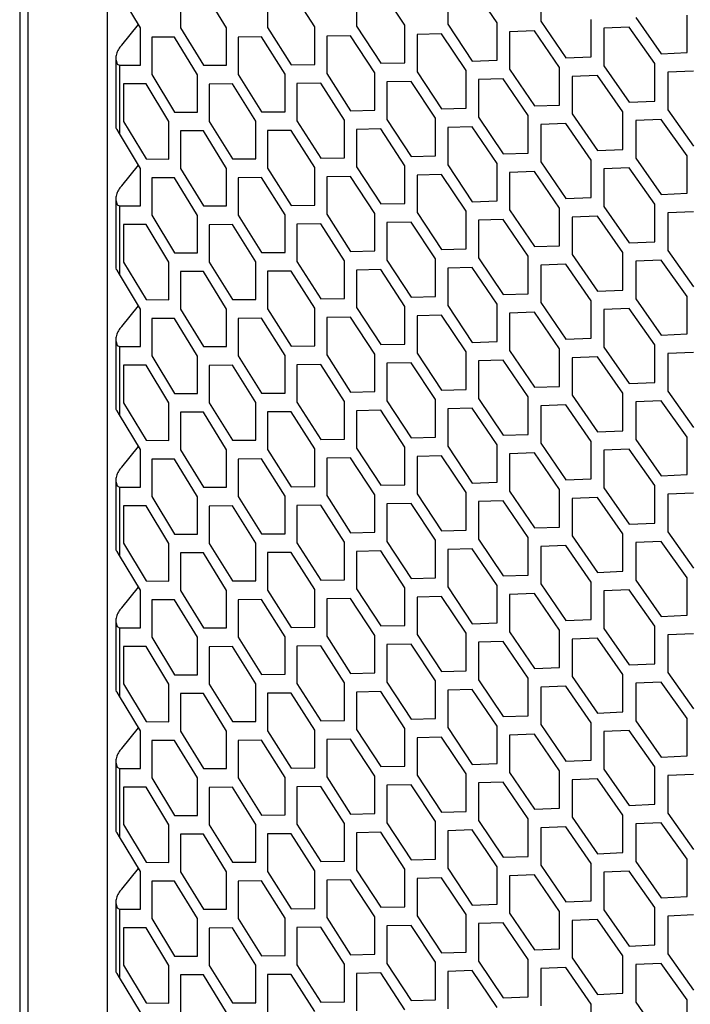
# Model space of a CAD drawing. Header units: millimetres. Extents: x 16448 to 19047, y 3049 to 4868.
# Tile 24 of 41: x 18289 to 18371, y 4068 to 4188. Entities that reach past the tile are written whole.
import ezdxf

# ---------------------------------------------------------------- set-up
doc = ezdxf.new("R2010")
doc.units = ezdxf.units.MM
doc.layers.add('1', color=7, linetype='Continuous')
doc.layers.add('5', color=251, linetype='Continuous')

msp = doc.modelspace()

# ---------------------------------------------------------------- linework, layer by layer
at = {"layer": '1'}
for p, q in [((18289.077, 4533.927), (18289.077, 3948.59)), ((18290.088, 4531.99), (18290.088, 3946.653)), ((18299.77, 4520.721), (18299.77, 3941.336))]:
    msp.add_line(p, q, dxfattribs=at)
at = {"layer": '5'}
for p, q in [((18341.373, 4191.973), (18341.373, 4187.391)), ((18347.405, 4187.567), (18344.381, 4192.058)), ((18352.739, 4192.33), (18352.739, 4187.747)), ((18303.824, 4186.97), (18301.266, 4191.222)), ((18308.708, 4191.537), (18308.708, 4186.955)), ((18314.356, 4186.965), (18311.523, 4191.538)), ((18319.355, 4191.579), (18319.355, 4186.997)), ((18325.132, 4187.061), (18322.235, 4191.608)), ((18330.244, 4191.724), (18330.244, 4187.141)), ((18336.15, 4187.261), (18333.188, 4191.78)), ((18370.619, 4183.925), (18370.619, 4188.507)), ((18301.548, 4184.839), (18303.583, 4187.37)), ((18330.244, 4187.141), (18333.188, 4182.615)), ((18336.15, 4182.679), (18336.15, 4187.261)), ((18341.373, 4187.391), (18344.381, 4182.893)), ((18347.405, 4182.985), (18347.405, 4187.567)), ((18352.739, 4187.747), (18355.809, 4183.278)), ((18358.896, 4183.4), (18358.896, 4187.982)), ((18364.338, 4188.213), (18367.471, 4183.774)), ((18303.824, 4182.387), (18303.824, 4186.97)), ((18308.708, 4186.955), (18311.523, 4182.374)), ((18314.356, 4182.382), (18314.356, 4186.965)), ((18319.355, 4186.997), (18322.235, 4182.443)), ((18325.132, 4182.479), (18325.132, 4187.061)), ((18329.51, 4185.983), (18326.587, 4185.936)), ((18326.587, 4185.936), (18326.587, 4181.354)), ((18332.45, 4181.455), (18329.51, 4185.983)), ((18340.624, 4186.225), (18337.637, 4186.15)), ((18337.637, 4186.15), (18337.637, 4181.568)), ((18343.627, 4181.726), (18340.624, 4186.225)), ((18351.974, 4186.574), (18348.924, 4186.471)), ((18348.924, 4186.471), (18348.924, 4181.888)), ((18355.04, 4182.104), (18351.974, 4186.574)), ((18363.558, 4187.033), (18360.446, 4186.9)), ((18360.446, 4186.9), (18360.446, 4182.318)), ((18366.686, 4182.592), (18363.558, 4187.033)), ((18305.214, 4185.818), (18305.214, 4181.235)), ((18308.007, 4185.81), (18305.214, 4185.818)), ((18310.818, 4181.227), (18308.007, 4185.81)), ((18318.637, 4185.845), (18315.779, 4185.826)), ((18315.779, 4185.826), (18315.779, 4181.244)), ((18321.513, 4181.29), (18318.637, 4185.845)), ((18367.471, 4183.774), (18370.619, 4183.925)), ((18300.837, 4183.285), (18300.837, 4174.749)), ((18300.993, 4182.531), (18301.266, 4182.404)), ((18301.266, 4182.404), (18301.266, 4174.038)), ((18301.266, 4182.404), (18303.824, 4182.387)), ((18311.523, 4182.374), (18314.356, 4182.382)), ((18322.235, 4182.443), (18325.132, 4182.479)), ((18333.188, 4182.615), (18336.15, 4182.679)), ((18344.381, 4182.893), (18347.405, 4182.985)), ((18355.809, 4183.278), (18358.896, 4183.4)), ((18366.686, 4178.009), (18366.686, 4182.592)), ((18305.214, 4181.235), (18308.007, 4176.645)), ((18310.818, 4176.645), (18310.818, 4181.227)), ((18315.779, 4181.244), (18318.637, 4176.681)), ((18321.513, 4176.707), (18321.513, 4181.29)), ((18326.587, 4181.354), (18329.51, 4176.818)), ((18332.45, 4176.873), (18332.45, 4181.455)), ((18337.637, 4181.568), (18340.624, 4177.061)), ((18343.627, 4177.143), (18343.627, 4181.726)), ((18348.924, 4181.888), (18351.974, 4177.41)), ((18355.04, 4177.521), (18355.04, 4182.104)), ((18359.671, 4181.14), (18356.58, 4181.017)), ((18362.778, 4176.689), (18359.671, 4181.14)), ((18360.446, 4182.318), (18363.558, 4177.868)), ((18371.409, 4181.672), (18368.256, 4181.52)), ((18368.256, 4181.52), (18368.256, 4176.937)), ((18301.747, 4180.109), (18301.747, 4175.527)), ((18304.518, 4180.093), (18301.747, 4180.109)), ((18307.307, 4175.501), (18304.518, 4180.093)), ((18315.067, 4180.094), (18312.23, 4180.084)), ((18312.23, 4180.084), (18312.23, 4175.502)), ((18317.921, 4175.53), (18315.067, 4180.094)), ((18325.859, 4180.198), (18322.957, 4180.16)), ((18322.957, 4180.16), (18322.957, 4175.578)), ((18328.778, 4175.66), (18325.859, 4180.198)), ((18336.893, 4180.405), (18333.927, 4180.339)), ((18333.927, 4180.339), (18333.927, 4175.757)), ((18339.875, 4175.896), (18336.893, 4180.405)), ((18348.164, 4180.718), (18345.135, 4180.624)), ((18345.135, 4180.624), (18345.135, 4176.042)), ((18351.21, 4176.238), (18348.164, 4180.718)), ((18356.58, 4181.017), (18356.58, 4176.434)), ((18351.974, 4177.41), (18355.04, 4177.521)), ((18363.558, 4177.868), (18366.686, 4178.009)), ((18308.007, 4176.645), (18310.818, 4176.645)), ((18318.637, 4176.681), (18321.513, 4176.707)), ((18329.51, 4176.818), (18332.45, 4176.873)), ((18340.624, 4177.061), (18343.627, 4177.143)), ((18356.58, 4176.434), (18359.671, 4171.975)), ((18362.778, 4172.106), (18362.778, 4176.689)), ((18368.256, 4176.937), (18371.409, 4172.508)), ((18301.747, 4175.527), (18304.518, 4170.928)), ((18307.307, 4170.919), (18307.307, 4175.501)), ((18312.23, 4175.502), (18315.067, 4170.93)), ((18317.921, 4170.947), (18317.921, 4175.53)), ((18322.957, 4175.578), (18325.859, 4171.033)), ((18328.778, 4171.078), (18328.778, 4175.66)), ((18333.927, 4175.757), (18336.893, 4171.24)), ((18339.875, 4171.313), (18339.875, 4175.896)), ((18345.135, 4176.042), (18348.164, 4171.554)), ((18351.21, 4171.655), (18351.21, 4176.238)), ((18355.809, 4175.259), (18352.739, 4175.146)), ((18352.739, 4175.146), (18352.739, 4170.564)), ((18358.896, 4170.798), (18355.809, 4175.259)), ((18367.471, 4175.755), (18364.338, 4175.612)), ((18364.338, 4175.612), (18364.338, 4171.029)), ((18370.619, 4171.323), (18367.471, 4175.755)), ((18301.266, 4174.038), (18300.993, 4174.512)), ((18303.824, 4169.786), (18301.266, 4174.038)), ((18311.523, 4174.355), (18308.708, 4174.353)), ((18308.708, 4174.353), (18308.708, 4169.771)), ((18314.356, 4169.781), (18311.523, 4174.355)), ((18322.235, 4174.424), (18319.355, 4174.395)), ((18319.355, 4174.395), (18319.355, 4169.813)), ((18325.132, 4169.877), (18322.235, 4174.424)), ((18333.188, 4174.596), (18330.244, 4174.54)), ((18330.244, 4174.54), (18330.244, 4169.958)), ((18336.15, 4170.078), (18333.188, 4174.596)), ((18344.381, 4174.874), (18341.373, 4174.789)), ((18341.373, 4174.789), (18341.373, 4170.207)), ((18347.405, 4170.384), (18344.381, 4174.874)), ((18348.164, 4171.554), (18351.21, 4171.655)), ((18359.671, 4171.975), (18362.778, 4172.106)), ((18304.518, 4170.928), (18307.307, 4170.919)), ((18315.067, 4170.93), (18317.921, 4170.947)), ((18325.859, 4171.033), (18328.778, 4171.078)), ((18336.893, 4171.24), (18339.875, 4171.313)), ((18347.405, 4165.801), (18347.405, 4170.384)), ((18352.739, 4170.564), (18355.809, 4166.095)), ((18358.896, 4166.216), (18358.896, 4170.798)), ((18364.338, 4171.029), (18367.471, 4166.59)), ((18370.619, 4166.741), (18370.619, 4171.323)), ((18301.548, 4167.655), (18303.583, 4170.186)), ((18303.824, 4165.204), (18303.824, 4169.786)), ((18308.708, 4169.771), (18311.523, 4165.19)), ((18314.356, 4165.199), (18314.356, 4169.781)), ((18319.355, 4169.813), (18322.235, 4165.259)), ((18325.132, 4165.295), (18325.132, 4169.877)), ((18330.244, 4169.958), (18333.188, 4165.432)), ((18336.15, 4165.495), (18336.15, 4170.078)), ((18341.373, 4170.207), (18344.381, 4165.709)), ((18351.974, 4169.391), (18348.924, 4169.287)), ((18348.924, 4169.287), (18348.924, 4164.705)), ((18355.04, 4164.92), (18351.974, 4169.391)), ((18363.558, 4169.849), (18360.446, 4169.716)), ((18360.446, 4169.716), (18360.446, 4165.134)), ((18366.686, 4165.408), (18363.558, 4169.849)), ((18305.214, 4168.634), (18305.214, 4164.052)), ((18308.007, 4168.626), (18305.214, 4168.634)), ((18310.818, 4164.044), (18308.007, 4168.626)), ((18318.637, 4168.662), (18315.779, 4168.642)), ((18315.779, 4168.642), (18315.779, 4164.06)), ((18321.513, 4164.106), (18318.637, 4168.662)), ((18329.51, 4168.799), (18326.587, 4168.752)), ((18326.587, 4168.752), (18326.587, 4164.17)), ((18332.45, 4164.271), (18329.51, 4168.799)), ((18340.624, 4169.042), (18337.637, 4168.967)), ((18337.637, 4168.967), (18337.637, 4164.384)), ((18343.627, 4164.542), (18340.624, 4169.042)), ((18367.471, 4166.59), (18370.619, 4166.741)), ((18300.837, 4166.101), (18300.837, 4157.565)), ((18333.188, 4165.432), (18336.15, 4165.495)), ((18344.381, 4165.709), (18347.405, 4165.801)), ((18355.809, 4166.095), (18358.896, 4166.216)), ((18300.993, 4165.347), (18301.266, 4165.22)), ((18301.266, 4165.22), (18301.266, 4156.854)), ((18301.266, 4165.22), (18303.824, 4165.204)), ((18311.523, 4165.19), (18314.356, 4165.199)), ((18322.235, 4165.259), (18325.132, 4165.295)), ((18337.637, 4164.384), (18340.624, 4159.877)), ((18343.627, 4159.96), (18343.627, 4164.542)), ((18348.924, 4164.705), (18351.974, 4160.226)), ((18355.04, 4160.338), (18355.04, 4164.92)), ((18360.446, 4165.134), (18363.558, 4160.685)), ((18366.686, 4160.826), (18366.686, 4165.408)), ((18371.409, 4164.489), (18368.256, 4164.336)), ((18368.256, 4164.336), (18368.256, 4159.754)), ((18305.214, 4164.052), (18308.007, 4159.462)), ((18310.818, 4159.461), (18310.818, 4164.044)), ((18315.779, 4164.06), (18318.637, 4159.497)), ((18321.513, 4159.524), (18321.513, 4164.106)), ((18326.587, 4164.17), (18329.51, 4159.635)), ((18332.45, 4159.689), (18332.45, 4164.271)), ((18336.893, 4163.221), (18333.927, 4163.156)), ((18333.927, 4163.156), (18333.927, 4158.573)), ((18339.875, 4158.712), (18336.893, 4163.221)), ((18348.164, 4163.535), (18345.135, 4163.44)), ((18345.135, 4163.44), (18345.135, 4158.858)), ((18351.21, 4159.054), (18348.164, 4163.535)), ((18359.671, 4163.956), (18356.58, 4163.833)), ((18356.58, 4163.833), (18356.58, 4159.251)), ((18362.778, 4159.505), (18359.671, 4163.956)), ((18301.747, 4162.926), (18301.747, 4158.343)), ((18304.518, 4162.909), (18301.747, 4162.926)), ((18307.307, 4158.317), (18304.518, 4162.909)), ((18315.067, 4162.911), (18312.23, 4162.9)), ((18312.23, 4162.9), (18312.23, 4158.318)), ((18317.921, 4158.346), (18315.067, 4162.911)), ((18325.859, 4163.014), (18322.957, 4162.976)), ((18322.957, 4162.976), (18322.957, 4158.394)), ((18328.778, 4158.477), (18325.859, 4163.014)), ((18363.558, 4160.685), (18366.686, 4160.826)), ((18318.637, 4159.497), (18321.513, 4159.524)), ((18329.51, 4159.635), (18332.45, 4159.689)), ((18340.624, 4159.877), (18343.627, 4159.96)), ((18351.974, 4160.226), (18355.04, 4160.338)), ((18362.778, 4154.923), (18362.778, 4159.505)), ((18368.256, 4159.754), (18371.409, 4155.324)), ((18301.747, 4158.343), (18304.518, 4153.745)), ((18307.307, 4153.735), (18307.307, 4158.317)), ((18308.007, 4159.462), (18310.818, 4159.461)), ((18312.23, 4158.318), (18315.067, 4153.746)), ((18317.921, 4153.764), (18317.921, 4158.346)), ((18322.957, 4158.394), (18325.859, 4153.849)), ((18328.778, 4153.894), (18328.778, 4158.477)), ((18333.927, 4158.573), (18336.893, 4154.057)), ((18339.875, 4154.13), (18339.875, 4158.712)), ((18345.135, 4158.858), (18348.164, 4154.37)), ((18351.21, 4154.472), (18351.21, 4159.054)), ((18356.58, 4159.251), (18359.671, 4154.792)), ((18367.471, 4158.571), (18364.338, 4158.428)), ((18364.338, 4158.428), (18364.338, 4153.846)), ((18370.619, 4154.14), (18367.471, 4158.571)), ((18301.266, 4156.854), (18300.993, 4157.328)), ((18311.523, 4157.171), (18308.708, 4157.17)), ((18308.708, 4157.17), (18308.708, 4152.588)), ((18314.356, 4152.597), (18311.523, 4157.171)), ((18322.235, 4157.24), (18319.355, 4157.212)), ((18319.355, 4157.212), (18319.355, 4152.63)), ((18325.132, 4152.694), (18322.235, 4157.24)), ((18333.188, 4157.413), (18330.244, 4157.356)), ((18330.244, 4157.356), (18330.244, 4152.774)), ((18336.15, 4152.894), (18333.188, 4157.413)), ((18344.381, 4157.69), (18341.373, 4157.606)), ((18341.373, 4157.606), (18341.373, 4153.023)), ((18347.405, 4153.2), (18344.381, 4157.69)), ((18355.809, 4158.076), (18352.739, 4157.962)), ((18352.739, 4157.962), (18352.739, 4153.38)), ((18358.896, 4153.615), (18355.809, 4158.076)), ((18303.824, 4152.602), (18301.266, 4156.854)), ((18359.671, 4154.792), (18362.778, 4154.923)), ((18304.518, 4153.745), (18307.307, 4153.735)), ((18315.067, 4153.746), (18317.921, 4153.764)), ((18325.859, 4153.849), (18328.778, 4153.894)), ((18336.893, 4154.057), (18339.875, 4154.13)), ((18348.164, 4154.37), (18351.21, 4154.472)), ((18358.896, 4149.032), (18358.896, 4153.615)), ((18364.338, 4153.846), (18367.471, 4149.406)), ((18370.619, 4149.557), (18370.619, 4154.14)), ((18301.548, 4150.472), (18303.583, 4153.003)), ((18303.824, 4148.02), (18303.824, 4152.602)), ((18308.708, 4152.588), (18311.523, 4148.007)), ((18314.356, 4148.015), (18314.356, 4152.597)), ((18319.355, 4152.63), (18322.235, 4148.076)), ((18325.132, 4148.111), (18325.132, 4152.694)), ((18330.244, 4152.774), (18333.188, 4148.248)), ((18336.15, 4148.312), (18336.15, 4152.894)), ((18341.373, 4153.023), (18344.381, 4148.526)), ((18347.405, 4148.618), (18347.405, 4153.2)), ((18352.739, 4153.38), (18355.809, 4148.911)), ((18363.558, 4152.666), (18360.446, 4152.533)), ((18360.446, 4152.533), (18360.446, 4147.95)), ((18366.686, 4148.224), (18363.558, 4152.666)), ((18305.214, 4151.45), (18305.214, 4146.868)), ((18308.007, 4151.443), (18305.214, 4151.45)), ((18310.818, 4146.86), (18308.007, 4151.443)), ((18318.637, 4151.478), (18315.779, 4151.459)), ((18315.779, 4151.459), (18315.779, 4146.876)), ((18321.513, 4146.922), (18318.637, 4151.478)), ((18329.51, 4151.616), (18326.587, 4151.569)), ((18326.587, 4151.569), (18326.587, 4146.987)), ((18332.45, 4147.088), (18329.51, 4151.616)), ((18340.624, 4151.858), (18337.637, 4151.783)), ((18337.637, 4151.783), (18337.637, 4147.201)), ((18343.627, 4147.358), (18340.624, 4151.858)), ((18351.974, 4152.207), (18348.924, 4152.104)), ((18348.924, 4152.104), (18348.924, 4147.521)), ((18355.04, 4147.736), (18351.974, 4152.207)), ((18300.837, 4148.917), (18300.837, 4140.382)), ((18355.809, 4148.911), (18358.896, 4149.032)), ((18367.471, 4149.406), (18370.619, 4149.557)), ((18300.993, 4148.164), (18301.266, 4148.037)), ((18301.266, 4148.037), (18301.266, 4139.671)), ((18301.266, 4148.037), (18303.824, 4148.02)), ((18311.523, 4148.007), (18314.356, 4148.015)), ((18322.235, 4148.076), (18325.132, 4148.111)), ((18333.188, 4148.248), (18336.15, 4148.312)), ((18344.381, 4148.526), (18347.405, 4148.618)), ((18348.924, 4147.521), (18351.974, 4143.043)), ((18355.04, 4143.154), (18355.04, 4147.736)), ((18360.446, 4147.95), (18363.558, 4143.501)), ((18366.686, 4143.642), (18366.686, 4148.224)), ((18305.214, 4146.868), (18308.007, 4142.278)), ((18310.818, 4142.278), (18310.818, 4146.86)), ((18315.779, 4146.876), (18318.637, 4142.313)), ((18321.513, 4142.34), (18321.513, 4146.922)), ((18326.587, 4146.987), (18329.51, 4142.451)), ((18332.45, 4142.505), (18332.45, 4147.088)), ((18337.637, 4147.201), (18340.624, 4142.693)), ((18343.627, 4142.776), (18343.627, 4147.358)), ((18348.164, 4146.351), (18345.135, 4146.257)), ((18345.135, 4146.257), (18345.135, 4141.675)), ((18351.21, 4141.87), (18348.164, 4146.351)), ((18359.671, 4146.773), (18356.58, 4146.65)), ((18356.58, 4146.65), (18356.58, 4142.067)), ((18362.778, 4142.322), (18359.671, 4146.773)), ((18371.409, 4147.305), (18368.256, 4147.152)), ((18368.256, 4147.152), (18368.256, 4142.57)), ((18301.747, 4145.742), (18301.747, 4141.16)), ((18304.518, 4145.725), (18301.747, 4145.742)), ((18307.307, 4141.134), (18304.518, 4145.725)), ((18315.067, 4145.727), (18312.23, 4145.717)), ((18312.23, 4145.717), (18312.23, 4141.135)), ((18317.921, 4141.162), (18315.067, 4145.727)), ((18325.859, 4145.83), (18322.957, 4145.793)), ((18322.957, 4145.793), (18322.957, 4141.21)), ((18328.778, 4141.293), (18325.859, 4145.83)), ((18336.893, 4146.038), (18333.927, 4145.972)), ((18333.927, 4145.972), (18333.927, 4141.39)), ((18339.875, 4141.528), (18336.893, 4146.038)), ((18340.624, 4142.693), (18343.627, 4142.776)), ((18351.974, 4143.043), (18355.04, 4143.154)), ((18363.558, 4143.501), (18366.686, 4143.642)), ((18308.007, 4142.278), (18310.818, 4142.278)), ((18318.637, 4142.313), (18321.513, 4142.34)), ((18329.51, 4142.451), (18332.45, 4142.505)), ((18339.875, 4136.946), (18339.875, 4141.528)), ((18345.135, 4141.675), (18348.164, 4137.186)), ((18351.21, 4137.288), (18351.21, 4141.87)), ((18356.58, 4142.067), (18359.671, 4137.608)), ((18362.778, 4137.739), (18362.778, 4142.322)), ((18368.256, 4142.57), (18371.409, 4138.141)), ((18301.747, 4141.16), (18304.518, 4136.561)), ((18307.307, 4136.552), (18307.307, 4141.134)), ((18312.23, 4141.135), (18315.067, 4136.563)), ((18317.921, 4136.58), (18317.921, 4141.162)), ((18322.957, 4141.21), (18325.859, 4136.666)), ((18328.778, 4136.711), (18328.778, 4141.293)), ((18333.188, 4140.229), (18330.244, 4140.173)), ((18336.15, 4135.71), (18333.188, 4140.229)), ((18333.927, 4141.39), (18336.893, 4136.873)), ((18344.381, 4140.507), (18341.373, 4140.422)), ((18341.373, 4140.422), (18341.373, 4135.84)), ((18347.405, 4136.016), (18344.381, 4140.507)), ((18355.809, 4140.892), (18352.739, 4140.779)), ((18352.739, 4140.779), (18352.739, 4136.196)), ((18358.896, 4136.431), (18355.809, 4140.892)), ((18367.471, 4141.387), (18364.338, 4141.244)), ((18364.338, 4141.244), (18364.338, 4136.662)), ((18370.619, 4136.956), (18367.471, 4141.387)), ((18301.266, 4139.671), (18300.993, 4140.145)), ((18303.824, 4135.419), (18301.266, 4139.671)), ((18311.523, 4139.988), (18308.708, 4139.986)), ((18308.708, 4139.986), (18308.708, 4135.404)), ((18314.356, 4135.414), (18311.523, 4139.988)), ((18322.235, 4140.057), (18319.355, 4140.028)), ((18319.355, 4140.028), (18319.355, 4135.446)), ((18325.132, 4135.51), (18322.235, 4140.057)), ((18330.244, 4140.173), (18330.244, 4135.59)), ((18325.859, 4136.666), (18328.778, 4136.711)), ((18336.893, 4136.873), (18339.875, 4136.946)), ((18348.164, 4137.186), (18351.21, 4137.288)), ((18359.671, 4137.608), (18362.778, 4137.739)), ((18364.338, 4136.662), (18367.471, 4132.223)), ((18370.619, 4132.374), (18370.619, 4136.956)), ((18301.548, 4133.288), (18303.583, 4135.819)), ((18303.824, 4130.836), (18303.824, 4135.419)), ((18304.518, 4136.561), (18307.307, 4136.552)), ((18314.356, 4130.831), (18314.356, 4135.414)), ((18315.067, 4136.563), (18317.921, 4136.58)), ((18319.355, 4135.446), (18322.235, 4130.892)), ((18325.132, 4130.928), (18325.132, 4135.51)), ((18330.244, 4135.59), (18333.188, 4131.064)), ((18336.15, 4131.128), (18336.15, 4135.71)), ((18341.373, 4135.84), (18344.381, 4131.342)), ((18347.405, 4131.434), (18347.405, 4136.016)), ((18352.739, 4136.196), (18355.809, 4131.727)), ((18358.896, 4131.849), (18358.896, 4136.431)), ((18363.558, 4135.482), (18360.446, 4135.349)), ((18366.686, 4131.041), (18363.558, 4135.482)), ((18305.214, 4134.267), (18305.214, 4129.684)), ((18308.007, 4134.259), (18305.214, 4134.267)), ((18310.818, 4129.676), (18308.007, 4134.259)), ((18308.708, 4135.404), (18311.523, 4130.823)), ((18318.637, 4134.294), (18315.779, 4134.275)), ((18315.779, 4134.275), (18315.779, 4129.693)), ((18321.513, 4129.739), (18318.637, 4134.294)), ((18329.51, 4134.432), (18326.587, 4134.385)), ((18326.587, 4134.385), (18326.587, 4129.803)), ((18332.45, 4129.904), (18329.51, 4134.432)), ((18340.624, 4134.674), (18337.637, 4134.599)), ((18337.637, 4134.599), (18337.637, 4130.017)), ((18343.627, 4130.175), (18340.624, 4134.674)), ((18351.974, 4135.024), (18348.924, 4134.92)), ((18348.924, 4134.92), (18348.924, 4130.338)), ((18355.04, 4130.553), (18351.974, 4135.024)), ((18360.446, 4135.349), (18360.446, 4130.767)), ((18355.809, 4131.727), (18358.896, 4131.849)), ((18367.471, 4132.223), (18370.619, 4132.374)), ((18300.837, 4131.734), (18300.837, 4123.198)), ((18300.993, 4130.98), (18301.266, 4130.853)), ((18301.266, 4130.853), (18301.266, 4122.487)), ((18301.266, 4130.853), (18303.824, 4130.836)), ((18311.523, 4130.823), (18314.356, 4130.831)), ((18322.235, 4130.892), (18325.132, 4130.928)), ((18333.188, 4131.064), (18336.15, 4131.128)), ((18344.381, 4131.342), (18347.405, 4131.434)), ((18360.446, 4130.767), (18363.558, 4126.317)), ((18366.686, 4126.458), (18366.686, 4131.041)), ((18305.214, 4129.684), (18308.007, 4125.095)), ((18310.818, 4125.094), (18310.818, 4129.676)), ((18315.779, 4129.693), (18318.637, 4125.13)), ((18321.513, 4125.156), (18321.513, 4129.739)), ((18326.587, 4129.803), (18329.51, 4125.267)), ((18332.45, 4125.322), (18332.45, 4129.904)), ((18337.637, 4130.017), (18340.624, 4125.51)), ((18343.627, 4125.592), (18343.627, 4130.175)), ((18348.924, 4130.338), (18351.974, 4125.859)), ((18355.04, 4125.97), (18355.04, 4130.553)), ((18359.671, 4129.589), (18356.58, 4129.466)), ((18356.58, 4129.466), (18356.58, 4124.884)), ((18362.778, 4125.138), (18359.671, 4129.589)), ((18371.409, 4130.122), (18368.256, 4129.969)), ((18368.256, 4129.969), (18368.256, 4125.386)), ((18301.747, 4128.558), (18301.747, 4123.976)), ((18304.518, 4128.542), (18301.747, 4128.558)), ((18307.307, 4123.95), (18304.518, 4128.542)), ((18315.067, 4128.544), (18312.23, 4128.533)), ((18312.23, 4128.533), (18312.23, 4123.951)), ((18317.921, 4123.979), (18315.067, 4128.544)), ((18325.859, 4128.647), (18322.957, 4128.609)), ((18322.957, 4128.609), (18322.957, 4124.027)), ((18328.778, 4124.109), (18325.859, 4128.647)), ((18336.893, 4128.854), (18333.927, 4128.788)), ((18333.927, 4128.788), (18333.927, 4124.206)), ((18339.875, 4124.345), (18336.893, 4128.854)), ((18348.164, 4129.167), (18345.135, 4129.073)), ((18345.135, 4129.073), (18345.135, 4124.491)), ((18351.21, 4124.687), (18348.164, 4129.167)), ((18351.974, 4125.859), (18355.04, 4125.97)), ((18363.558, 4126.317), (18366.686, 4126.458)), ((18308.007, 4125.095), (18310.818, 4125.094)), ((18318.637, 4125.13), (18321.513, 4125.156)), ((18329.51, 4125.267), (18332.45, 4125.322)), ((18340.624, 4125.51), (18343.627, 4125.592)), ((18351.21, 4120.104), (18351.21, 4124.687)), ((18356.58, 4124.884), (18359.671, 4120.424)), ((18362.778, 4120.556), (18362.778, 4125.138)), ((18368.256, 4125.386), (18371.409, 4120.957)), ((18301.747, 4123.976), (18304.518, 4119.377)), ((18307.307, 4119.368), (18307.307, 4123.95)), ((18312.23, 4123.951), (18315.067, 4119.379)), ((18317.921, 4119.396), (18317.921, 4123.979)), ((18322.957, 4124.027), (18325.859, 4119.482)), ((18328.778, 4119.527), (18328.778, 4124.109)), ((18333.927, 4124.206), (18336.893, 4119.689)), ((18339.875, 4119.762), (18339.875, 4124.345)), ((18345.135, 4124.491), (18348.164, 4120.003)), ((18355.809, 4123.708), (18352.739, 4123.595)), ((18352.739, 4123.595), (18352.739, 4119.013)), ((18358.896, 4119.247), (18355.809, 4123.708)), ((18367.471, 4124.204), (18364.338, 4124.061)), ((18364.338, 4124.061), (18364.338, 4119.479)), ((18370.619, 4119.772), (18367.471, 4124.204)), ((18301.266, 4122.487), (18300.993, 4122.961)), ((18303.824, 4118.235), (18301.266, 4122.487)), ((18311.523, 4122.804), (18308.708, 4122.803)), ((18308.708, 4122.803), (18308.708, 4118.22)), ((18314.356, 4118.23), (18311.523, 4122.804)), ((18322.235, 4122.873), (18319.355, 4122.845)), ((18319.355, 4122.845), (18319.355, 4118.262)), ((18325.132, 4118.326), (18322.235, 4122.873)), ((18333.188, 4123.045), (18330.244, 4122.989)), ((18330.244, 4122.989), (18330.244, 4118.407)), ((18336.15, 4118.527), (18333.188, 4123.045)), ((18344.381, 4123.323), (18341.373, 4123.239)), ((18341.373, 4123.239), (18341.373, 4118.656)), ((18347.405, 4118.833), (18344.381, 4123.323)), ((18348.164, 4120.003), (18351.21, 4120.104)), ((18359.671, 4120.424), (18362.778, 4120.556)), ((18301.548, 4116.104), (18303.583, 4118.635)), ((18304.518, 4119.377), (18307.307, 4119.368)), ((18315.067, 4119.379), (18317.921, 4119.396)), ((18325.859, 4119.482), (18328.778, 4119.527)), ((18336.893, 4119.689), (18339.875, 4119.762)), ((18341.373, 4118.656), (18344.381, 4114.158)), ((18347.405, 4114.251), (18347.405, 4118.833)), ((18352.739, 4119.013), (18355.809, 4114.544)), ((18358.896, 4114.665), (18358.896, 4119.247)), ((18364.338, 4119.479), (18367.471, 4115.039)), ((18370.619, 4115.19), (18370.619, 4119.772)), ((18303.824, 4113.653), (18303.824, 4118.235)), ((18308.708, 4118.22), (18311.523, 4113.639)), ((18314.356, 4113.648), (18314.356, 4118.23)), ((18319.355, 4118.262), (18322.235, 4113.708)), ((18325.132, 4113.744), (18325.132, 4118.326)), ((18330.244, 4118.407), (18333.188, 4113.881)), ((18336.15, 4113.944), (18336.15, 4118.527)), ((18340.624, 4117.491), (18337.637, 4117.416)), ((18337.637, 4117.416), (18337.637, 4112.833)), ((18343.627, 4112.991), (18340.624, 4117.491)), ((18351.974, 4117.84), (18348.924, 4117.736)), ((18348.924, 4117.736), (18348.924, 4113.154)), ((18355.04, 4113.369), (18351.974, 4117.84)), ((18363.558, 4118.298), (18360.446, 4118.165)), ((18360.446, 4118.165), (18360.446, 4113.583)), ((18366.686, 4113.857), (18363.558, 4118.298)), ((18305.214, 4117.083), (18305.214, 4112.501)), ((18308.007, 4117.076), (18305.214, 4117.083)), ((18310.818, 4112.493), (18308.007, 4117.076)), ((18318.637, 4117.111), (18315.779, 4117.091)), ((18315.779, 4117.091), (18315.779, 4112.509)), ((18321.513, 4112.555), (18318.637, 4117.111)), ((18329.51, 4117.248), (18326.587, 4117.202)), ((18326.587, 4117.202), (18326.587, 4112.619)), ((18332.45, 4112.72), (18329.51, 4117.248)), ((18367.471, 4115.039), (18370.619, 4115.19)), ((18300.837, 4114.55), (18300.837, 4106.014)), ((18300.993, 4113.796), (18301.266, 4113.669)), ((18333.188, 4113.881), (18336.15, 4113.944)), ((18344.381, 4114.158), (18347.405, 4114.251)), ((18355.809, 4114.544), (18358.896, 4114.665)), ((18366.686, 4109.275), (18366.686, 4113.857)), ((18301.266, 4113.669), (18301.266, 4105.303)), ((18301.266, 4113.669), (18303.824, 4113.653)), ((18311.523, 4113.639), (18314.356, 4113.648)), ((18322.235, 4113.708), (18325.132, 4113.744)), ((18326.587, 4112.619), (18329.51, 4108.084)), ((18332.45, 4108.138), (18332.45, 4112.72)), ((18337.637, 4112.833), (18340.624, 4108.326)), ((18343.627, 4108.409), (18343.627, 4112.991)), ((18348.924, 4113.154), (18351.974, 4108.675)), ((18355.04, 4108.787), (18355.04, 4113.369)), ((18360.446, 4113.583), (18363.558, 4109.134)), ((18371.409, 4112.938), (18368.256, 4112.785)), ((18368.256, 4112.785), (18368.256, 4108.203)), ((18301.747, 4111.375), (18301.747, 4106.792)), ((18304.518, 4111.358), (18301.747, 4111.375)), ((18307.307, 4106.767), (18304.518, 4111.358)), ((18305.214, 4112.501), (18308.007, 4107.911)), ((18310.818, 4107.91), (18310.818, 4112.493)), ((18315.067, 4111.36), (18312.23, 4111.35)), ((18317.921, 4106.795), (18315.067, 4111.36)), ((18315.779, 4112.509), (18318.637, 4107.946)), ((18321.513, 4107.973), (18321.513, 4112.555)), ((18325.859, 4111.463), (18322.957, 4111.426)), ((18322.957, 4111.426), (18322.957, 4106.843)), ((18328.778, 4106.926), (18325.859, 4111.463)), ((18336.893, 4111.67), (18333.927, 4111.605)), ((18333.927, 4111.605), (18333.927, 4107.022)), ((18339.875, 4107.161), (18336.893, 4111.67)), ((18348.164, 4111.984), (18345.135, 4111.89)), ((18345.135, 4111.89), (18345.135, 4107.307)), ((18351.21, 4107.503), (18348.164, 4111.984)), ((18359.671, 4112.405), (18356.58, 4112.282)), ((18356.58, 4112.282), (18356.58, 4107.7)), ((18362.778, 4107.954), (18359.671, 4112.405)), ((18312.23, 4111.35), (18312.23, 4106.767)), ((18363.558, 4109.134), (18366.686, 4109.275)), ((18308.007, 4107.911), (18310.818, 4107.91)), ((18318.637, 4107.946), (18321.513, 4107.973)), ((18329.51, 4108.084), (18332.45, 4108.138)), ((18340.624, 4108.326), (18343.627, 4108.409)), ((18351.974, 4108.675), (18355.04, 4108.787)), ((18362.778, 4103.372), (18362.778, 4107.954)), ((18368.256, 4108.203), (18371.409, 4103.773)), ((18301.747, 4106.792), (18304.518, 4102.194)), ((18307.307, 4102.184), (18307.307, 4106.767)), ((18312.23, 4106.767), (18315.067, 4102.195)), ((18317.921, 4102.213), (18317.921, 4106.795)), ((18322.957, 4106.843), (18325.859, 4102.299)), ((18328.778, 4102.344), (18328.778, 4106.926)), ((18333.927, 4107.022), (18336.893, 4102.506)), ((18339.875, 4102.579), (18339.875, 4107.161)), ((18345.135, 4107.307), (18348.164, 4102.819)), ((18351.21, 4102.921), (18351.21, 4107.503)), ((18356.58, 4107.7), (18359.671, 4103.241)), ((18367.471, 4107.02), (18364.338, 4106.877)), ((18364.338, 4106.877), (18364.338, 4102.295)), ((18370.619, 4102.589), (18367.471, 4107.02)), ((18301.266, 4105.303), (18300.993, 4105.777)), ((18311.523, 4105.62), (18308.708, 4105.619)), ((18308.708, 4105.619), (18308.708, 4101.037)), ((18314.356, 4101.046), (18311.523, 4105.62)), ((18322.235, 4105.689), (18319.355, 4105.661)), ((18319.355, 4105.661), (18319.355, 4101.079)), ((18325.132, 4101.143), (18322.235, 4105.689)), ((18333.188, 4105.862), (18330.244, 4105.806)), ((18330.244, 4105.806), (18330.244, 4101.223)), ((18336.15, 4101.343), (18333.188, 4105.862)), ((18344.381, 4106.139), (18341.373, 4106.055)), ((18341.373, 4106.055), (18341.373, 4101.473)), ((18347.405, 4101.649), (18344.381, 4106.139)), ((18355.809, 4106.525), (18352.739, 4106.411)), ((18352.739, 4106.411), (18352.739, 4101.829)), ((18358.896, 4102.064), (18355.809, 4106.525)), ((18303.824, 4101.052), (18301.266, 4105.303)), ((18359.671, 4103.241), (18362.778, 4103.372)), ((18304.518, 4102.194), (18307.307, 4102.184)), ((18315.067, 4102.195), (18317.921, 4102.213)), ((18325.859, 4102.299), (18328.778, 4102.344)), ((18336.893, 4102.506), (18339.875, 4102.579)), ((18348.164, 4102.819), (18351.21, 4102.921)), ((18352.739, 4101.829), (18355.809, 4097.36)), ((18358.896, 4097.481), (18358.896, 4102.064)), ((18364.338, 4102.295), (18367.471, 4097.856)), ((18370.619, 4098.006), (18370.619, 4102.589)), ((18301.548, 4098.921), (18303.583, 4101.452)), ((18303.824, 4096.469), (18303.824, 4101.052)), ((18308.708, 4101.037), (18311.523, 4096.456)), ((18314.356, 4096.464), (18314.356, 4101.046)), ((18319.355, 4101.079), (18322.235, 4096.525)), ((18325.132, 4096.561), (18325.132, 4101.143)), ((18330.244, 4101.223), (18333.188, 4096.697)), ((18336.15, 4096.761), (18336.15, 4101.343)), ((18341.373, 4101.473), (18344.381, 4096.975)), ((18347.405, 4097.067), (18347.405, 4101.649)), ((18351.974, 4100.656), (18348.924, 4100.553)), ((18348.924, 4100.553), (18348.924, 4095.97)), ((18355.04, 4096.186), (18351.974, 4100.656)), ((18363.558, 4101.115), (18360.446, 4100.982)), ((18360.446, 4100.982), (18360.446, 4096.399)), ((18366.686, 4096.673), (18363.558, 4101.115)), ((18305.214, 4099.899), (18305.214, 4095.317)), ((18308.007, 4099.892), (18305.214, 4099.899)), ((18310.818, 4095.309), (18308.007, 4099.892)), ((18318.637, 4099.927), (18315.779, 4099.908)), ((18315.779, 4099.908), (18315.779, 4095.326)), ((18321.513, 4095.371), (18318.637, 4099.927)), ((18329.51, 4100.065), (18326.587, 4100.018)), ((18326.587, 4100.018), (18326.587, 4095.436)), ((18332.45, 4095.537), (18329.51, 4100.065)), ((18340.624, 4100.307), (18337.637, 4100.232)), ((18337.637, 4100.232), (18337.637, 4095.65)), ((18343.627, 4095.807), (18340.624, 4100.307)), ((18300.837, 4097.366), (18300.837, 4088.831)), ((18344.381, 4096.975), (18347.405, 4097.067)), ((18355.809, 4097.36), (18358.896, 4097.481)), ((18367.471, 4097.856), (18370.619, 4098.006)), ((18300.993, 4096.613), (18301.266, 4096.486)), ((18301.266, 4096.486), (18301.266, 4088.12)), ((18301.266, 4096.486), (18303.824, 4096.469)), ((18311.523, 4096.456), (18314.356, 4096.464)), ((18322.235, 4096.525), (18325.132, 4096.561)), ((18333.188, 4096.697), (18336.15, 4096.761)), ((18343.627, 4091.225), (18343.627, 4095.807)), ((18348.924, 4095.97), (18351.974, 4091.492)), ((18355.04, 4091.603), (18355.04, 4096.186)), ((18360.446, 4096.399), (18363.558, 4091.95)), ((18366.686, 4092.091), (18366.686, 4096.673)), ((18371.409, 4095.754), (18368.256, 4095.601)), ((18305.214, 4095.317), (18308.007, 4090.727)), ((18310.818, 4090.727), (18310.818, 4095.309)), ((18315.779, 4095.326), (18318.637, 4090.763)), ((18321.513, 4090.789), (18321.513, 4095.371)), ((18326.587, 4095.436), (18329.51, 4090.9)), ((18332.45, 4090.954), (18332.45, 4095.537)), ((18337.637, 4095.65), (18340.624, 4091.142)), ((18348.164, 4094.8), (18345.135, 4094.706)), ((18345.135, 4094.706), (18345.135, 4090.124)), ((18351.21, 4090.32), (18348.164, 4094.8)), ((18359.671, 4095.222), (18356.58, 4095.099)), ((18356.58, 4095.099), (18356.58, 4090.516)), ((18362.778, 4090.771), (18359.671, 4095.222)), ((18368.256, 4095.601), (18368.256, 4091.019)), ((18301.747, 4094.191), (18301.747, 4089.609)), ((18304.518, 4094.175), (18301.747, 4094.191)), ((18307.307, 4089.583), (18304.518, 4094.175)), ((18315.067, 4094.176), (18312.23, 4094.166)), ((18312.23, 4094.166), (18312.23, 4089.584)), ((18317.921, 4089.611), (18315.067, 4094.176)), ((18325.859, 4094.28), (18322.957, 4094.242)), ((18322.957, 4094.242), (18322.957, 4089.66)), ((18328.778, 4089.742), (18325.859, 4094.28)), ((18336.893, 4094.487), (18333.927, 4094.421)), ((18333.927, 4094.421), (18333.927, 4089.839)), ((18339.875, 4089.977), (18336.893, 4094.487)), ((18329.51, 4090.9), (18332.45, 4090.954)), ((18340.624, 4091.142), (18343.627, 4091.225)), ((18351.974, 4091.492), (18355.04, 4091.603)), ((18363.558, 4091.95), (18366.686, 4092.091)), ((18368.256, 4091.019), (18371.409, 4086.59)), ((18308.007, 4090.727), (18310.818, 4090.727)), ((18318.637, 4090.763), (18321.513, 4090.789)), ((18328.778, 4085.16), (18328.778, 4089.742)), ((18333.927, 4089.839), (18336.893, 4085.322)), ((18339.875, 4085.395), (18339.875, 4089.977)), ((18345.135, 4090.124), (18348.164, 4085.635)), ((18351.21, 4085.737), (18351.21, 4090.32)), ((18356.58, 4090.516), (18359.671, 4086.057)), ((18362.778, 4086.188), (18362.778, 4090.771)), ((18367.471, 4089.837), (18364.338, 4089.694)), ((18370.619, 4085.405), (18367.471, 4089.837)), ((18301.266, 4088.12), (18300.993, 4088.594)), ((18301.747, 4089.609), (18304.518, 4085.01)), ((18307.307, 4085.001), (18307.307, 4089.583)), ((18312.23, 4089.584), (18315.067, 4085.012)), ((18317.921, 4085.029), (18317.921, 4089.611)), ((18322.235, 4088.506), (18319.355, 4088.477)), ((18325.132, 4083.959), (18322.235, 4088.506)), ((18322.957, 4089.66), (18325.859, 4085.115)), ((18333.188, 4088.678), (18330.244, 4088.622)), ((18330.244, 4088.622), (18330.244, 4084.04)), ((18336.15, 4084.159), (18333.188, 4088.678)), ((18344.381, 4088.956), (18341.373, 4088.871)), ((18341.373, 4088.871), (18341.373, 4084.289)), ((18347.405, 4084.466), (18344.381, 4088.956)), ((18355.809, 4089.341), (18352.739, 4089.228)), ((18352.739, 4089.228), (18352.739, 4084.645)), ((18358.896, 4084.88), (18355.809, 4089.341)), ((18364.338, 4089.694), (18364.338, 4085.111)), ((18303.824, 4083.868), (18301.266, 4088.12)), ((18311.523, 4088.437), (18308.708, 4088.435)), ((18308.708, 4088.435), (18308.708, 4083.853)), ((18314.356, 4083.863), (18311.523, 4088.437)), ((18319.355, 4088.477), (18319.355, 4083.895)), ((18359.671, 4086.057), (18362.778, 4086.188)), ((18304.518, 4085.01), (18307.307, 4085.001)), ((18315.067, 4085.012), (18317.921, 4085.029)), ((18325.859, 4085.115), (18328.778, 4085.16)), ((18336.893, 4085.322), (18339.875, 4085.395)), ((18348.164, 4085.635), (18351.21, 4085.737)), ((18364.338, 4085.111), (18367.471, 4080.672)), ((18370.619, 4080.823), (18370.619, 4085.405)), ((18301.548, 4081.737), (18303.583, 4084.268)), ((18303.824, 4079.286), (18303.824, 4083.868)), ((18308.708, 4083.853), (18311.523, 4079.272)), ((18314.356, 4079.281), (18314.356, 4083.863)), ((18319.355, 4083.895), (18322.235, 4079.341)), ((18325.132, 4079.377), (18325.132, 4083.959)), ((18330.244, 4084.04), (18333.188, 4079.513)), ((18336.15, 4079.577), (18336.15, 4084.159)), ((18341.373, 4084.289), (18344.381, 4079.791)), ((18347.405, 4079.883), (18347.405, 4084.466)), ((18352.739, 4084.645), (18355.809, 4080.177)), ((18358.896, 4080.298), (18358.896, 4084.88)), ((18363.558, 4083.931), (18360.446, 4083.798)), ((18360.446, 4083.798), (18360.446, 4079.216)), ((18366.686, 4079.49), (18363.558, 4083.931)), ((18305.214, 4082.716), (18305.214, 4078.134)), ((18308.007, 4082.708), (18305.214, 4082.716)), ((18310.818, 4078.125), (18308.007, 4082.708)), ((18318.637, 4082.744), (18315.779, 4082.724)), ((18315.779, 4082.724), (18315.779, 4078.142)), ((18321.513, 4078.188), (18318.637, 4082.744)), ((18329.51, 4082.881), (18326.587, 4082.834)), ((18326.587, 4082.834), (18326.587, 4078.252)), ((18332.45, 4078.353), (18329.51, 4082.881)), ((18340.624, 4083.123), (18337.637, 4083.048)), ((18337.637, 4083.048), (18337.637, 4078.466)), ((18343.627, 4078.624), (18340.624, 4083.123)), ((18351.974, 4083.473), (18348.924, 4083.369)), ((18348.924, 4083.369), (18348.924, 4078.787)), ((18355.04, 4079.002), (18351.974, 4083.473)), ((18300.837, 4080.183), (18300.837, 4071.647)), ((18355.809, 4080.177), (18358.896, 4080.298)), ((18367.471, 4080.672), (18370.619, 4080.823)), ((18300.993, 4079.429), (18301.266, 4079.302)), ((18301.266, 4079.302), (18301.266, 4070.936)), ((18301.266, 4079.302), (18303.824, 4079.286)), ((18311.523, 4079.272), (18314.356, 4079.281)), ((18322.235, 4079.341), (18325.132, 4079.377)), ((18333.188, 4079.513), (18336.15, 4079.577)), ((18344.381, 4079.791), (18347.405, 4079.883)), ((18355.04, 4074.42), (18355.04, 4079.002)), ((18360.446, 4079.216), (18363.558, 4074.767)), ((18366.686, 4074.908), (18366.686, 4079.49)), ((18305.214, 4078.134), (18308.007, 4073.544)), ((18310.818, 4073.543), (18310.818, 4078.125)), ((18315.779, 4078.142), (18318.637, 4073.579)), ((18321.513, 4073.606), (18321.513, 4078.188)), ((18326.587, 4078.252), (18329.51, 4073.717)), ((18332.45, 4073.771), (18332.45, 4078.353)), ((18337.637, 4078.466), (18340.624, 4073.959)), ((18343.627, 4074.041), (18343.627, 4078.624)), ((18348.924, 4078.787), (18351.974, 4074.308)), ((18359.671, 4078.038), (18356.58, 4077.915)), ((18356.58, 4077.915), (18356.58, 4073.333)), ((18362.778, 4073.587), (18359.671, 4078.038)), ((18371.409, 4078.571), (18368.256, 4078.418)), ((18368.256, 4078.418), (18368.256, 4073.835)), ((18301.747, 4077.007), (18301.747, 4072.425)), ((18304.518, 4076.991), (18301.747, 4077.007)), ((18307.307, 4072.399), (18304.518, 4076.991)), ((18315.067, 4076.993), (18312.23, 4076.982)), ((18312.23, 4076.982), (18312.23, 4072.4)), ((18317.921, 4072.428), (18315.067, 4076.993)), ((18325.859, 4077.096), (18322.957, 4077.058)), ((18322.957, 4077.058), (18322.957, 4072.476)), ((18328.778, 4072.559), (18325.859, 4077.096)), ((18336.893, 4077.303), (18333.927, 4077.238)), ((18333.927, 4077.238), (18333.927, 4072.655)), ((18339.875, 4072.794), (18336.893, 4077.303)), ((18348.164, 4077.616), (18345.135, 4077.522)), ((18345.135, 4077.522), (18345.135, 4072.94)), ((18351.21, 4073.136), (18348.164, 4077.616)), ((18351.974, 4074.308), (18355.04, 4074.42)), ((18363.558, 4074.767), (18366.686, 4074.908)), ((18308.007, 4073.544), (18310.818, 4073.543)), ((18318.637, 4073.579), (18321.513, 4073.606)), ((18329.51, 4073.717), (18332.45, 4073.771)), ((18340.624, 4073.959), (18343.627, 4074.041)), ((18345.135, 4072.94), (18348.164, 4068.452)), ((18351.21, 4068.554), (18351.21, 4073.136)), ((18356.58, 4073.333), (18359.671, 4068.874)), ((18362.778, 4069.005), (18362.778, 4073.587)), ((18368.256, 4073.835), (18371.409, 4069.406)), ((18301.747, 4072.425), (18304.518, 4067.826)), ((18307.307, 4067.817), (18307.307, 4072.399)), ((18312.23, 4072.4), (18315.067, 4067.828)), ((18317.921, 4067.846), (18317.921, 4072.428)), ((18322.957, 4072.476), (18325.859, 4067.931)), ((18328.778, 4067.976), (18328.778, 4072.559)), ((18333.927, 4072.655), (18336.893, 4068.138)), ((18339.875, 4068.212), (18339.875, 4072.794)), ((18344.381, 4071.772), (18341.373, 4071.688)), ((18341.373, 4071.688), (18341.373, 4067.105)), ((18347.405, 4067.282), (18344.381, 4071.772)), ((18355.809, 4072.158), (18352.739, 4072.044)), ((18352.739, 4072.044), (18352.739, 4067.462)), ((18358.896, 4067.697), (18355.809, 4072.158)), ((18367.471, 4072.653), (18364.338, 4072.51)), ((18364.338, 4072.51), (18364.338, 4067.928)), ((18370.619, 4068.222), (18367.471, 4072.653)), ((18301.266, 4070.936), (18300.993, 4071.41)), ((18303.824, 4066.684), (18301.266, 4070.936)), ((18311.523, 4071.253), (18308.708, 4071.252)), ((18308.708, 4071.252), (18308.708, 4066.669)), ((18314.356, 4066.679), (18311.523, 4071.253)), ((18322.235, 4071.322), (18319.355, 4071.294)), ((18319.355, 4071.294), (18319.355, 4066.711)), ((18325.132, 4066.776), (18322.235, 4071.322)), ((18333.188, 4071.494), (18330.244, 4071.438)), ((18330.244, 4071.438), (18330.244, 4066.856)), ((18336.15, 4066.976), (18333.188, 4071.494)), ((18336.893, 4068.138), (18339.875, 4068.212)), ((18348.164, 4068.452), (18351.21, 4068.554)), ((18359.671, 4068.874), (18362.778, 4069.005)), ((18370.619, 4063.639), (18370.619, 4068.222)), ((18304.518, 4067.826), (18307.307, 4067.817)), ((18315.067, 4067.828), (18317.921, 4067.846)), ((18325.859, 4067.931), (18328.778, 4067.976)), ((18358.896, 4063.114), (18358.896, 4067.697)), ((18364.338, 4067.928), (18367.471, 4063.488))]:
    msp.add_line(p, q, dxfattribs=at)
for points, knots in [([(18301.548, 4184.839), (18301.398, 4184.668), (18301.096, 4184.326), (18300.862, 4183.736), (18300.801, 4183.124), (18300.929, 4182.729), (18300.993, 4182.531)], [0, 0, 0, 0, 0.2500001, 0.5000002, 0.7500002, 1, 1, 1, 1]), ([(18300.993, 4174.512), (18300.917, 4174.573), (18300.821, 4174.649), (18300.85, 4174.731), (18300.856, 4174.748)], [0, 0, 0, 0, 0.7943561, 1, 1, 1, 1]), ([(18301.548, 4167.655), (18301.398, 4167.484), (18301.096, 4167.142), (18300.862, 4166.552), (18300.801, 4165.941), (18300.929, 4165.545), (18300.993, 4165.347)], [0, 0, 0, 0, 0.2500001, 0.5000002, 0.7500002, 1, 1, 1, 1]), ([(18300.993, 4157.328), (18300.917, 4157.389), (18300.821, 4157.466), (18300.85, 4157.548), (18300.856, 4157.565)], [0, 0, 0, 0, 0.7943561, 1, 1, 1, 1]), ([(18301.548, 4150.472), (18301.398, 4150.301), (18301.096, 4149.958), (18300.862, 4149.368), (18300.801, 4148.757), (18300.929, 4148.361), (18300.993, 4148.164)], [0, 0, 0, 0, 0.2500001, 0.5000002, 0.7500002, 1, 1, 1, 1]), ([(18300.993, 4140.145), (18300.917, 4140.205), (18300.821, 4140.282), (18300.85, 4140.364), (18300.856, 4140.381)], [0, 0, 0, 0, 0.7943561, 1, 1, 1, 1]), ([(18301.548, 4133.288), (18301.398, 4133.117), (18301.096, 4132.775), (18300.862, 4132.185), (18300.801, 4131.573), (18300.929, 4131.178), (18300.993, 4130.98)], [0, 0, 0, 0, 0.2500001, 0.5000002, 0.7500002, 1, 1, 1, 1]), ([(18300.993, 4122.961), (18300.917, 4123.022), (18300.821, 4123.098), (18300.85, 4123.18), (18300.856, 4123.197)], [0, 0, 0, 0, 0.7943561, 1, 1, 1, 1]), ([(18301.548, 4116.104), (18301.398, 4115.933), (18301.096, 4115.591), (18300.862, 4115.001), (18300.801, 4114.39), (18300.929, 4113.994), (18300.993, 4113.796)], [0, 0, 0, 0, 0.2500001, 0.5000002, 0.7500002, 1, 1, 1, 1]), ([(18300.993, 4105.777), (18300.917, 4105.838), (18300.821, 4105.915), (18300.85, 4105.997), (18300.856, 4106.014)], [0, 0, 0, 0, 0.7943561, 1, 1, 1, 1]), ([(18301.548, 4098.921), (18301.398, 4098.75), (18301.096, 4098.408), (18300.862, 4097.818), (18300.801, 4097.206), (18300.929, 4096.81), (18300.993, 4096.613)], [0, 0, 0, 0, 0.2500001, 0.5000002, 0.7500002, 1, 1, 1, 1]), ([(18300.993, 4088.594), (18300.917, 4088.655), (18300.821, 4088.731), (18300.85, 4088.813), (18300.856, 4088.83)], [0, 0, 0, 0, 0.7943561, 1, 1, 1, 1]), ([(18301.548, 4081.737), (18301.398, 4081.566), (18301.096, 4081.224), (18300.862, 4080.634), (18300.801, 4080.022), (18300.929, 4079.627), (18300.993, 4079.429)], [0, 0, 0, 0, 0.2500001, 0.5000002, 0.7500002, 1, 1, 1, 1]), ([(18300.993, 4071.41), (18300.917, 4071.471), (18300.821, 4071.548), (18300.85, 4071.63), (18300.856, 4071.646)], [0, 0, 0, 0, 0.7943561, 1, 1, 1, 1])]:
    msp.add_open_spline(points, degree=3, knots=knots, dxfattribs=at)

doc.saveas('drawing.dxf')
